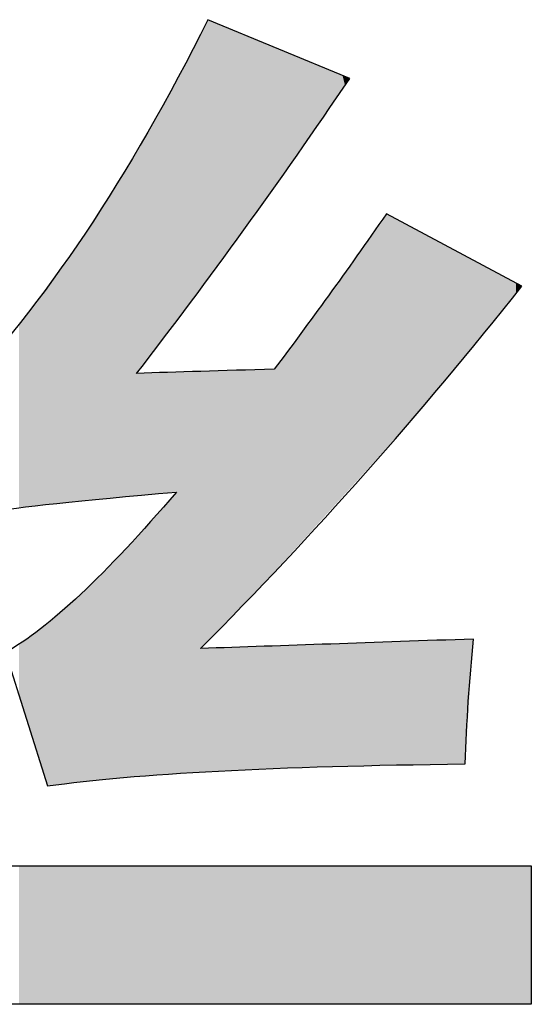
# Model space of a CAD drawing. Extents: x 68 to 125, y 76 to 211.
# Tile 39 of 89: x 69.54 to 70.72, y 195.81 to 198.07. Entities that reach past the tile are written whole.
import ezdxf

# ---------------------------------------------------------------- set-up
doc = ezdxf.new("R2010")
doc.units = 0
doc.layers.add('MAKE2D___U_53EF_U_89C1_U_0', color=7, linetype='CONTINUOUS')

# ---------------------------------------------------------------- blocks, each defined once
blk = doc.blocks.new('*U28')
at = {"layer": 'MAKE2D___U_53EF_U_89C1_U_0', "color": 252}
for points in [[(69.9753, 197.477), (69.9689, 198.0581), (69.9753, 198.0707)], [(69.9753, 197.477), (69.9753, 198.0707), (69.9755, 197.4773)], [(69.9755, 197.4773), (69.9753, 198.0707), (69.9755, 198.0706)], [(69.9755, 197.4773), (69.9755, 198.0706), (69.9762, 197.4783)], [(69.9762, 197.4783), (69.9755, 198.0706), (69.9762, 198.0704)], [(69.9762, 197.4783), (69.9762, 198.0704), (69.9765, 197.4788)], [(69.9765, 197.4788), (69.9762, 198.0704), (69.9765, 198.0702)], [(69.9765, 197.4788), (69.9765, 198.0702), (69.9892, 197.496)], [(69.9892, 197.496), (69.9765, 198.0702), (69.9892, 198.0649)], [(69.9892, 197.496), (69.9892, 198.0649), (70.0188, 197.536)], [(70.0188, 197.536), (69.9892, 198.0649), (70.0188, 198.0527)], [(69.9659, 197.4644), (69.9606, 198.0416), (69.9659, 198.0522)], [(69.9689, 197.4684), (69.9659, 198.0522), (69.9689, 198.0581)], [(69.9659, 197.4644), (69.9659, 198.0522), (69.9689, 197.4684)], [(69.9689, 197.4684), (69.9689, 198.0581), (69.9753, 197.477)], [(70.0188, 197.536), (70.0188, 198.0527), (70.0205, 197.5383)], [(70.0205, 197.5383), (70.0188, 198.0527), (70.0205, 198.052)], [(70.0205, 197.5383), (70.0205, 198.052), (70.0405, 197.5654)], [(70.0405, 197.5654), (70.0205, 198.052), (70.0405, 198.0437)], [(70.0405, 197.5654), (70.0405, 198.0437), (70.0607, 197.5928)], [(70.0607, 197.5928), (70.0405, 198.0437), (70.0607, 198.0353)], [(69.9541, 197.4483), (69.9242, 197.9709), (69.9541, 198.0287)], [(69.9551, 197.4498), (69.9541, 198.0287), (69.9551, 198.0307)], [(69.9541, 197.4483), (69.9541, 198.0287), (69.9551, 197.4498)], [(69.9606, 197.4571), (69.9551, 198.0307), (69.9606, 198.0415)], [(69.9551, 197.4498), (69.9551, 198.0307), (69.9606, 197.4571)], [(69.9606, 197.4572), (69.9606, 198.0415), (69.9606, 198.0416)], [(69.9606, 197.4572), (69.9606, 198.0416), (69.9659, 197.4644)], [(69.9606, 197.4571), (69.9606, 198.0415), (69.9606, 197.4572)], [(70.0607, 197.5928), (70.0607, 198.0353), (70.0642, 197.5975)], [(70.0642, 197.5975), (70.0607, 198.0353), (70.0642, 198.0338)], [(70.0642, 197.5975), (70.0642, 198.0338), (70.0884, 197.6303)], [(70.0884, 197.6303), (70.0642, 198.0338), (70.0884, 198.0238)], [(70.0884, 197.6303), (70.0884, 198.0238), (70.1026, 197.6508)], [(70.1026, 197.6508), (70.0884, 198.0238), (70.1026, 198.0179)], [(70.1026, 197.6508), (70.1026, 198.0179), (70.1042, 197.6531)], [(70.1042, 197.6531), (70.1026, 198.0179), (70.1042, 198.0172)], [(70.1042, 197.6531), (70.1042, 198.0172), (70.116, 197.6701)], [(70.116, 197.6701), (70.1042, 198.0172), (70.116, 198.0123)], [(70.116, 197.6701), (70.116, 198.0123), (70.1258, 197.684)], [(70.1258, 197.684), (70.116, 198.0123), (70.1258, 198.0083)], [(70.1258, 197.684), (70.1258, 198.0083), (70.1328, 197.6942)], [(70.1328, 197.6942), (70.1258, 198.0083), (70.1328, 198.0054)], [(70.1328, 197.6942), (70.1328, 198.0054), (70.1461, 197.7133)], [(70.1461, 197.7133), (70.1328, 198.0054), (70.1461, 197.9999)], [(70.1461, 197.7133), (70.1461, 197.9999), (70.1684, 197.7453)], [(70.1684, 197.7453), (70.1461, 197.9999), (70.1684, 197.9906)], [(70.1684, 197.7453), (70.1684, 197.9906), (70.173, 197.7519)], [(70.173, 197.7519), (70.1684, 197.9906), (70.173, 197.9887)], [(70.173, 197.7519), (70.173, 197.9887), (70.1746, 197.7542)], [(70.1746, 197.7542), (70.173, 197.9887), (70.1746, 197.988)], [(70.1746, 197.7542), (70.1746, 197.988), (70.2187, 197.8176)], [(70.2187, 197.8176), (70.1746, 197.988), (70.2187, 197.9698)], [(69.9242, 197.4079), (69.9023, 197.9315), (69.9242, 197.9709)], [(69.9242, 197.4079), (69.9242, 197.9709), (69.9541, 197.4483)], [(70.2187, 197.8176), (70.2187, 197.9698), (70.2609, 197.8783)], [(70.2609, 197.8783), (70.2187, 197.9698), (70.2609, 197.9522)], [(70.2609, 197.8783), (70.2609, 197.9522), (70.2845, 197.9122)], [(70.2845, 197.9122), (70.2609, 197.9522), (70.2845, 197.9424)], [(69.9012, 197.3766), (69.9001, 197.9276), (69.9012, 197.9296)], [(69.9023, 197.3781), (69.9012, 197.9296), (69.9023, 197.9315)], [(69.9012, 197.3766), (69.9012, 197.9296), (69.9023, 197.3781)], [(69.9023, 197.3781), (69.9023, 197.9315), (69.9242, 197.4079)], [(70.2845, 197.9122), (70.2845, 197.9424), (70.29, 197.9201)], [(70.29, 197.9201), (70.2845, 197.9424), (70.29, 197.9402)], [(70.29, 197.9201), (70.29, 197.9402), (70.2968, 197.9299)], [(70.2968, 197.9299), (70.29, 197.9402), (70.2968, 197.9373)], [(70.2968, 197.9299), (70.2968, 197.9373), (70.3008, 197.9357)], [(69.8934, 197.3662), (69.8803, 197.8922), (69.8934, 197.9157)], [(69.8977, 197.3719), (69.8934, 197.9157), (69.8977, 197.9233)], [(69.8934, 197.3662), (69.8934, 197.9157), (69.8977, 197.3719)], [(69.9001, 197.3751), (69.8977, 197.9233), (69.9001, 197.9276)], [(69.8977, 197.3719), (69.8977, 197.9233), (69.9001, 197.3751)], [(69.9001, 197.3751), (69.9001, 197.9276), (69.9012, 197.3766)], [(69.8803, 197.3483), (69.8732, 197.8796), (69.8803, 197.8922)], [(69.8803, 197.3483), (69.8803, 197.8922), (69.8934, 197.3662)], [(69.8732, 197.3388), (69.862, 197.8594), (69.8732, 197.8796)], [(69.8732, 197.3388), (69.8732, 197.8796), (69.8803, 197.3483)], [(69.8579, 197.3188), (69.8374, 197.8154), (69.8579, 197.8521)], [(69.862, 197.3241), (69.8579, 197.8521), (69.862, 197.8594)], [(69.8579, 197.3188), (69.8579, 197.8521), (69.862, 197.3241)], [(69.862, 197.3241), (69.862, 197.8594), (69.8732, 197.3388)], [(69.8291, 197.2812), (69.8221, 197.788), (69.8291, 197.8005)], [(69.8374, 197.292), (69.8291, 197.8005), (69.8374, 197.8154)], [(69.8291, 197.2812), (69.8291, 197.8005), (69.8374, 197.292)], [(69.8374, 197.292), (69.8374, 197.8154), (69.8579, 197.3188)], [(69.8145, 197.2622), (69.8122, 197.7704), (69.8145, 197.7744)], [(69.819, 197.2681), (69.8145, 197.7744), (69.819, 197.7825)], [(69.8145, 197.2622), (69.8145, 197.7744), (69.819, 197.2681)], [(69.8221, 197.2721), (69.819, 197.7825), (69.8221, 197.788)], [(69.819, 197.2681), (69.819, 197.7825), (69.8221, 197.2721)], [(69.8221, 197.2721), (69.8221, 197.788), (69.8291, 197.2812)], [(69.802, 196.9765), (69.7689, 197.7002), (69.802, 197.7521)], [(69.8122, 196.9774), (69.802, 197.7521), (69.8122, 197.7704)], [(69.802, 196.9765), (69.802, 197.7521), (69.8122, 196.9774)], [(69.8122, 197.2593), (69.8122, 197.7704), (69.8145, 197.2622)], [(69.7689, 196.9734), (69.7335, 197.6445), (69.7689, 197.7002)], [(69.7689, 196.9734), (69.7689, 197.7002), (69.802, 196.9765)], [(69.7334, 196.9702), (69.6883, 197.5737), (69.7334, 197.6445)], [(69.7334, 196.9702), (69.7334, 197.6445), (69.7335, 196.9702)], [(69.7335, 196.9702), (69.7334, 197.6445), (69.7335, 197.6445)], [(69.7335, 196.9702), (69.7335, 197.6445), (69.7689, 196.9734)], [(70.377, 197.0773), (70.3724, 197.6061), (70.377, 197.6128)], [(70.3853, 197.0864), (70.377, 197.6128), (70.3853, 197.6246)], [(70.377, 197.0773), (70.377, 197.6128), (70.3853, 197.0864)], [(70.3853, 197.0864), (70.3853, 197.6246), (70.3887, 197.0902)], [(70.3887, 197.0902), (70.3853, 197.6246), (70.3887, 197.6227)], [(70.3887, 197.0902), (70.3887, 197.6227), (70.4096, 197.1133)], [(70.4096, 197.1133), (70.3887, 197.6227), (70.4096, 197.6115)], [(70.3724, 197.0722), (70.3427, 197.5638), (70.3724, 197.6061)], [(70.3724, 197.0722), (70.3724, 197.6061), (70.377, 197.0773)], [(70.4096, 197.1133), (70.4096, 197.6115), (70.4273, 197.1328)], [(70.4273, 197.1328), (70.4096, 197.6115), (70.4273, 197.6021)], [(70.4273, 197.1328), (70.4273, 197.6021), (70.4287, 197.1343)], [(70.4287, 197.1343), (70.4273, 197.6021), (70.4287, 197.6013)], [(70.4287, 197.1343), (70.4287, 197.6013), (70.4452, 197.154)], [(70.4452, 197.154), (70.4287, 197.6013), (70.4452, 197.5925)], [(70.4452, 197.154), (70.4452, 197.5925), (70.5217, 197.2449)], [(70.5217, 197.2449), (70.4452, 197.5925), (70.5217, 197.5516)], [(69.6883, 196.9656), (69.6754, 197.5534), (69.6883, 197.5737)], [(69.6883, 196.9656), (69.6883, 197.5737), (69.7334, 196.9702)], [(69.6754, 196.9643), (69.6468, 197.5145), (69.6754, 197.5534)], [(69.6754, 196.9643), (69.6754, 197.5534), (69.6883, 196.9656)], [(70.3427, 197.0394), (70.3008, 197.5047), (70.3427, 197.5638)], [(70.3427, 197.0394), (70.3427, 197.5638), (70.3724, 197.0722)], [(70.5217, 197.2449), (70.5217, 197.5516), (70.5408, 197.2676)], [(70.5408, 197.2676), (70.5217, 197.5516), (70.5408, 197.5414)], [(70.5408, 197.2676), (70.5408, 197.5414), (70.5587, 197.2889)], [(70.5587, 197.2889), (70.5408, 197.5414), (70.5587, 197.5318)], [(70.5587, 197.2889), (70.5587, 197.5318), (70.5661, 197.2977)], [(70.5661, 197.2977), (70.5587, 197.5318), (70.5661, 197.5278)], [(70.5661, 197.2977), (70.5661, 197.5278), (70.5773, 197.3111)], [(70.5773, 197.3111), (70.5661, 197.5278), (70.5773, 197.5218)], [(69.6468, 196.9615), (69.628, 197.4889), (69.6468, 197.5145)], [(69.6468, 196.9615), (69.6468, 197.5145), (69.6754, 196.9643)], [(70.3008, 196.9932), (70.2968, 197.4991), (70.3008, 197.5047)], [(70.3008, 196.9932), (70.3008, 197.5047), (70.3427, 197.0394)], [(70.5773, 197.3111), (70.5773, 197.5218), (70.5819, 197.3165)], [(70.5819, 197.3165), (70.5773, 197.5218), (70.5819, 197.5194)], [(70.5819, 197.3165), (70.5819, 197.5194), (70.5849, 197.3201)], [(70.5849, 197.3201), (70.5819, 197.5194), (70.5849, 197.5178)], [(70.5849, 197.3201), (70.5849, 197.5178), (70.5853, 197.3205)], [(70.5853, 197.3205), (70.5849, 197.5178), (70.5853, 197.5176)], [(70.5853, 197.3205), (70.5853, 197.5176), (70.5861, 197.3215)], [(70.5861, 197.3215), (70.5853, 197.5176), (70.5861, 197.5171)], [(70.5861, 197.3215), (70.5861, 197.5171), (70.6363, 197.3835)], [(70.6363, 197.3835), (70.5861, 197.5171), (70.6363, 197.4903)], [(69.628, 196.9596), (69.6159, 197.4724), (69.628, 197.4889)], [(69.628, 196.9596), (69.628, 197.4889), (69.6468, 196.9615)], [(70.2845, 196.9752), (70.2609, 197.4493), (70.2845, 197.4817)], [(70.29, 196.9812), (70.2845, 197.4817), (70.29, 197.4894)], [(70.2845, 196.9752), (70.2845, 197.4817), (70.29, 196.9812)], [(70.2968, 196.9888), (70.29, 197.4894), (70.2968, 197.4991)], [(70.29, 196.9812), (70.29, 197.4894), (70.2968, 196.9888)], [(70.2968, 196.9888), (70.2968, 197.4991), (70.3008, 196.9932)], [(70.6363, 197.3835), (70.6363, 197.4903), (70.6634, 197.4169)], [(70.6634, 197.4169), (70.6363, 197.4903), (70.6634, 197.4758)], [(69.6039, 196.9568), (69.596, 197.4452), (69.6039, 197.456)], [(69.6059, 196.957), (69.6039, 197.456), (69.6059, 197.4587)], [(69.6039, 196.9568), (69.6039, 197.456), (69.6059, 196.957)], [(69.6063, 196.9571), (69.6059, 197.4587), (69.6063, 197.4592)], [(69.6059, 196.957), (69.6059, 197.4587), (69.6063, 196.9571)], [(69.6075, 196.9572), (69.6063, 197.4592), (69.6075, 197.4609)], [(69.6063, 196.9571), (69.6063, 197.4592), (69.6075, 196.9572)], [(69.6159, 196.9582), (69.6075, 197.4609), (69.6159, 197.4724)], [(69.6075, 196.9572), (69.6075, 197.4609), (69.6159, 196.9582)], [(69.6159, 196.9582), (69.6159, 197.4724), (69.628, 196.9596)], [(70.6634, 197.4169), (70.6634, 197.4758), (70.6719, 197.4275)], [(70.6719, 197.4275), (70.6634, 197.4758), (70.6719, 197.4712)], [(70.6719, 197.4275), (70.6719, 197.4712), (70.6826, 197.441)], [(70.6826, 197.441), (70.6719, 197.4712), (70.6826, 197.4655)], [(70.6826, 197.441), (70.6826, 197.4655), (70.6922, 197.453)], [(70.6922, 197.453), (70.6826, 197.4655), (70.6922, 197.4604)], [(70.6922, 197.453), (70.6922, 197.4604), (70.6928, 197.4538)], [(70.6928, 197.4538), (70.6922, 197.4604), (70.6928, 197.4601)], [(70.6928, 197.4538), (70.6928, 197.4601), (70.6962, 197.4582)], [(69.596, 196.9559), (69.5839, 197.4288), (69.596, 197.4452)], [(69.596, 196.9559), (69.596, 197.4452), (69.6039, 196.9568)], [(70.2609, 196.9491), (70.2187, 197.3914), (70.2609, 197.4493)], [(70.2609, 196.9491), (70.2609, 197.4493), (70.2845, 196.9752)], [(69.5839, 196.9545), (69.5692, 197.4087), (69.5839, 197.4288)], [(69.5839, 196.9545), (69.5839, 197.4288), (69.596, 196.9559)], [(69.5535, 196.951), (69.5456, 197.3766), (69.5535, 197.3873)], [(69.5692, 196.9528), (69.5535, 197.3873), (69.5692, 197.4087)], [(69.5535, 196.951), (69.5535, 197.3873), (69.5692, 196.9528)], [(69.5692, 196.9528), (69.5692, 197.4087), (69.5839, 196.9545)], [(70.2187, 196.9025), (70.1746, 197.3309), (70.2187, 197.3914)], [(70.2187, 196.9025), (70.2187, 197.3914), (70.2609, 196.9491)], [(69.5444, 196.9499), (69.5412, 197.3711), (69.5444, 197.3748)], [(69.5412, 196.9495), (69.5412, 197.3711), (69.5444, 196.9499)], [(69.5456, 196.9501), (69.5444, 197.3748), (69.5456, 197.3766)], [(69.5444, 196.9499), (69.5444, 197.3748), (69.5456, 196.9501)], [(69.5456, 196.9501), (69.5456, 197.3766), (69.5535, 196.951)], [(70.1684, 196.8471), (70.1461, 197.2928), (70.1684, 197.3226)], [(70.173, 196.8521), (70.1684, 197.3226), (70.173, 197.3287)], [(70.1684, 196.8471), (70.1684, 197.3226), (70.173, 196.8521)], [(70.1746, 196.8539), (70.173, 197.3287), (70.1746, 197.3309)], [(70.173, 196.8521), (70.173, 197.3287), (70.1746, 196.8539)], [(70.1746, 196.8539), (70.1746, 197.3309), (70.2187, 196.9025)], [(70.1328, 196.8078), (70.1258, 197.2676), (70.1328, 197.2752)], [(70.1461, 196.8225), (70.1328, 197.2752), (70.1461, 197.2928)], [(70.1328, 196.8078), (70.1328, 197.2752), (70.1461, 196.8225)], [(70.1461, 196.8225), (70.1461, 197.2928), (70.1684, 196.8471)], [(69.8122, 196.9774), (69.8122, 197.2593), (69.8145, 196.9776)], [(69.8145, 196.9776), (69.8122, 197.2593), (69.8145, 197.2582)], [(69.819, 196.978), (69.8145, 197.2582), (69.819, 197.2583)], [(69.8145, 196.9776), (69.8145, 197.2582), (69.819, 196.978)], [(69.8221, 196.9783), (69.819, 197.2583), (69.8221, 197.2584)], [(69.819, 196.978), (69.819, 197.2583), (69.8221, 196.9783)], [(69.8291, 196.9789), (69.8221, 197.2584), (69.8291, 197.2587)], [(69.8221, 196.9783), (69.8221, 197.2584), (69.8291, 196.9789)], [(69.8374, 196.9797), (69.8291, 197.2587), (69.8374, 197.259)], [(69.8291, 196.9789), (69.8291, 197.2587), (69.8374, 196.9797)], [(69.8579, 196.9816), (69.8374, 197.259), (69.8579, 197.2596)], [(69.8374, 196.9797), (69.8374, 197.259), (69.8579, 196.9816)], [(69.862, 196.982), (69.8579, 197.2596), (69.862, 197.2598)], [(69.8579, 196.9816), (69.8579, 197.2596), (69.862, 196.982)], [(69.8732, 196.9829), (69.862, 197.2598), (69.8732, 197.2601)], [(69.862, 196.982), (69.862, 197.2598), (69.8732, 196.9829)], [(69.8803, 196.9836), (69.8732, 197.2601), (69.8803, 197.2604)], [(69.8732, 196.9829), (69.8732, 197.2601), (69.8803, 196.9836)], [(69.8934, 196.9847), (69.8803, 197.2604), (69.8934, 197.2608)], [(69.8803, 196.9836), (69.8803, 197.2604), (69.8934, 196.9847)], [(69.8977, 196.9851), (69.8934, 197.2608), (69.8977, 197.261)], [(69.8934, 196.9847), (69.8934, 197.2608), (69.8977, 196.9851)], [(69.8977, 196.9851), (69.8977, 197.261), (69.9001, 196.9853)], [(69.9001, 196.9853), (69.8977, 197.261), (69.9001, 197.261)], [(69.9012, 196.9854), (69.9001, 197.261), (69.9012, 197.2611)], [(69.9001, 196.9853), (69.9001, 197.261), (69.9012, 196.9854)], [(69.9012, 196.9854), (69.9012, 197.2611), (69.9023, 196.9855)], [(69.9023, 196.9855), (69.9012, 197.2611), (69.9023, 197.2611)], [(69.9242, 196.3402), (69.9023, 197.2611), (69.9242, 197.2618)], [(69.9023, 196.3388), (69.9023, 197.2611), (69.9242, 196.3402)], [(69.9541, 196.3421), (69.9242, 197.2618), (69.9541, 197.2627)], [(69.9242, 196.3402), (69.9242, 197.2618), (69.9541, 196.3421)], [(69.9541, 196.3421), (69.9541, 197.2627), (69.9551, 196.3422)], [(69.9551, 196.3422), (69.9541, 197.2627), (69.9551, 197.2627)], [(69.9606, 196.3425), (69.9551, 197.2627), (69.9606, 197.2629)], [(69.9551, 196.3422), (69.9551, 197.2627), (69.9606, 196.3425)], [(69.9659, 196.6338), (69.9606, 197.2629), (69.9659, 197.263)], [(69.9606, 196.6263), (69.9606, 197.2629), (69.9606, 196.6285)], [(69.9606, 196.6285), (69.9606, 197.2629), (69.9606, 197.2629)], [(69.9606, 196.6285), (69.9606, 197.2629), (69.9659, 196.6338)], [(69.9689, 196.6368), (69.9659, 197.263), (69.9689, 197.2631)], [(69.9659, 196.6338), (69.9659, 197.263), (69.9689, 196.6368)], [(69.9753, 196.6432), (69.9689, 197.2631), (69.9753, 197.2633)], [(69.9689, 196.6368), (69.9689, 197.2631), (69.9753, 196.6432)], [(69.9753, 196.6432), (69.9753, 197.2633), (69.9755, 196.6435)], [(69.9755, 196.6435), (69.9753, 197.2633), (69.9755, 197.2633)], [(69.9755, 196.6435), (69.9755, 197.2633), (69.9762, 196.6442)], [(69.9762, 196.6442), (69.9755, 197.2633), (69.9762, 197.2633)], [(69.9762, 196.6442), (69.9762, 197.2633), (69.9765, 196.6445)], [(69.9765, 196.6445), (69.9762, 197.2633), (69.9765, 197.2633)], [(69.9892, 196.6575), (69.9765, 197.2633), (69.9892, 197.2637)], [(69.9765, 196.6445), (69.9765, 197.2633), (69.9892, 196.6575)], [(70.0188, 196.6875), (69.9892, 197.2637), (70.0188, 197.2646)], [(69.9892, 196.6575), (69.9892, 197.2637), (70.0188, 196.6875)], [(70.0205, 196.6893), (70.0188, 197.2646), (70.0205, 197.2647)], [(70.0188, 196.6875), (70.0188, 197.2646), (70.0205, 196.6893)], [(70.0405, 196.71), (70.0205, 197.2647), (70.0405, 197.2653)], [(70.0205, 196.6893), (70.0205, 197.2647), (70.0405, 196.71)], [(70.0607, 196.731), (70.0405, 197.2653), (70.0607, 197.2658)], [(70.0405, 196.71), (70.0405, 197.2653), (70.0607, 196.731)], [(70.0642, 196.7346), (70.0607, 197.2658), (70.0642, 197.2659)], [(70.0607, 196.731), (70.0607, 197.2658), (70.0642, 196.7346)], [(70.0884, 196.7597), (70.0642, 197.2659), (70.0884, 197.2666)], [(70.0642, 196.7346), (70.0642, 197.2659), (70.0884, 196.7597)], [(70.1026, 196.7745), (70.0884, 197.2666), (70.1026, 197.267)], [(70.0884, 196.7597), (70.0884, 197.2666), (70.1026, 196.7745)], [(70.1026, 196.7745), (70.1026, 197.267), (70.1042, 196.7763)], [(70.1042, 196.7763), (70.1026, 197.267), (70.1042, 197.267)], [(70.116, 196.7893), (70.1042, 197.267), (70.116, 197.2674)], [(70.1042, 196.7763), (70.1042, 197.267), (70.116, 196.7893)], [(70.1258, 196.8), (70.116, 197.2674), (70.1258, 197.2676)], [(70.116, 196.7893), (70.116, 197.2674), (70.1258, 196.8)], [(70.1258, 196.8), (70.1258, 197.2676), (70.1328, 196.8078)], [(69.8977, 196.3385), (69.8934, 196.9745), (69.8977, 196.9794)], [(69.9001, 196.3386), (69.8977, 196.9794), (69.9001, 196.9822)], [(69.8977, 196.3385), (69.8977, 196.9794), (69.9001, 196.3386)], [(69.9012, 196.3387), (69.9001, 196.9822), (69.9012, 196.9839)], [(69.9001, 196.3386), (69.9001, 196.9822), (69.9012, 196.3387)], [(69.9023, 196.3388), (69.9012, 196.9839), (69.9023, 196.9855)], [(69.9012, 196.3387), (69.9012, 196.9839), (69.9023, 196.3388)], [(69.8803, 196.3373), (69.8732, 196.9513), (69.8803, 196.9593)], [(69.8934, 196.3382), (69.8803, 196.9593), (69.8934, 196.9745)], [(69.8803, 196.3373), (69.8803, 196.9593), (69.8934, 196.3382)], [(69.8934, 196.3382), (69.8934, 196.9745), (69.8977, 196.3385)], [(69.8579, 196.3359), (69.8374, 196.9109), (69.8579, 196.934)], [(69.862, 196.3361), (69.8579, 196.934), (69.862, 196.9386)], [(69.8579, 196.3359), (69.8579, 196.934), (69.862, 196.3361)], [(69.8732, 196.3369), (69.862, 196.9386), (69.8732, 196.9513)], [(69.862, 196.3361), (69.862, 196.9386), (69.8732, 196.3369)], [(69.8732, 196.3369), (69.8732, 196.9513), (69.8803, 196.3373)], [(69.819, 196.3327), (69.8145, 196.8861), (69.819, 196.8909)], [(69.8221, 196.333), (69.819, 196.8909), (69.8221, 196.8941)], [(69.819, 196.3327), (69.819, 196.8909), (69.8221, 196.333)], [(69.8291, 196.3335), (69.8221, 196.8941), (69.8291, 196.9015)], [(69.8221, 196.333), (69.8221, 196.8941), (69.8291, 196.3335)], [(69.8374, 196.3342), (69.8291, 196.9015), (69.8374, 196.9109)], [(69.8291, 196.3335), (69.8291, 196.9015), (69.8374, 196.3342)], [(69.8374, 196.3342), (69.8374, 196.9109), (69.8579, 196.3359)], [(69.802, 196.3313), (69.7689, 196.8378), (69.802, 196.8729)], [(69.8122, 196.3322), (69.802, 196.8729), (69.8122, 196.8837)], [(69.802, 196.3313), (69.802, 196.8729), (69.8122, 196.3322)], [(69.8145, 196.3323), (69.8122, 196.8837), (69.8145, 196.8861)], [(69.8122, 196.3322), (69.8122, 196.8837), (69.8145, 196.3323)], [(69.8145, 196.3323), (69.8145, 196.8861), (69.819, 196.3327)], [(69.7689, 196.3287), (69.7335, 196.8003), (69.7689, 196.8378)], [(69.7689, 196.3287), (69.7689, 196.8378), (69.802, 196.3313)], [(69.7334, 196.3251), (69.6883, 196.7575), (69.7334, 196.8003)], [(69.7334, 196.3251), (69.7334, 196.8003), (69.7335, 196.3251)], [(69.7335, 196.3251), (69.7334, 196.8003), (69.7335, 196.8003)], [(69.7335, 196.3251), (69.7335, 196.8003), (69.7689, 196.3287)], [(69.6883, 196.3206), (69.6754, 196.7453), (69.6883, 196.7575)], [(69.6883, 196.3206), (69.6883, 196.7575), (69.7334, 196.3251)], [(69.6754, 196.319), (69.6468, 196.7182), (69.6754, 196.7453)], [(69.6754, 196.319), (69.6754, 196.7453), (69.6883, 196.3206)], [(69.6468, 196.3154), (69.628, 196.703), (69.6468, 196.7182)], [(69.6468, 196.3154), (69.6468, 196.7182), (69.6754, 196.319)], [(69.6059, 196.3116), (69.6039, 196.6834), (69.6059, 196.685)], [(69.6063, 196.3104), (69.6059, 196.685), (69.6063, 196.6853)], [(69.6059, 196.3116), (69.6059, 196.685), (69.6063, 196.3104)], [(69.6075, 196.3104), (69.6063, 196.6853), (69.6075, 196.6863)], [(69.6063, 196.3104), (69.6063, 196.6853), (69.6075, 196.3104)], [(69.6159, 196.3116), (69.6075, 196.6863), (69.6159, 196.6932)], [(69.6075, 196.3104), (69.6075, 196.6863), (69.6159, 196.3116)], [(69.628, 196.3131), (69.6159, 196.6932), (69.628, 196.703)], [(69.6159, 196.3116), (69.6159, 196.6932), (69.628, 196.3131)], [(69.628, 196.3131), (69.628, 196.703), (69.6468, 196.3154)], [(69.5839, 196.3813), (69.5692, 196.6553), (69.5839, 196.6672)], [(69.596, 196.3431), (69.5839, 196.6672), (69.596, 196.677)], [(69.5839, 196.3813), (69.5839, 196.6672), (69.596, 196.3431)], [(69.6039, 196.3179), (69.596, 196.677), (69.6039, 196.6834)], [(69.596, 196.3431), (69.596, 196.677), (69.6039, 196.3179)], [(69.6039, 196.3179), (69.6039, 196.6834), (69.6059, 196.3116)], [(69.5535, 196.4778), (69.5456, 196.6391), (69.5535, 196.6445)], [(69.5692, 196.428), (69.5535, 196.6445), (69.5692, 196.6553)], [(69.5535, 196.4778), (69.5535, 196.6445), (69.5692, 196.428)], [(69.5692, 196.428), (69.5692, 196.6553), (69.5839, 196.3813)], [(70.3724, 196.3577), (70.3427, 196.6394), (70.3724, 196.6404)], [(70.377, 196.3578), (70.3724, 196.6404), (70.377, 196.6406)], [(70.3724, 196.3577), (70.3724, 196.6404), (70.377, 196.3578)], [(70.3853, 196.358), (70.377, 196.6406), (70.3853, 196.6409)], [(70.377, 196.3578), (70.377, 196.6406), (70.3853, 196.358)], [(70.3887, 196.3581), (70.3853, 196.6409), (70.3887, 196.641)], [(70.3853, 196.358), (70.3853, 196.6409), (70.3887, 196.3581)], [(70.4096, 196.3585), (70.3887, 196.641), (70.4096, 196.6417)], [(70.3887, 196.3581), (70.3887, 196.641), (70.4096, 196.3585)], [(70.4273, 196.3589), (70.4096, 196.6417), (70.4273, 196.6423)], [(70.4096, 196.3585), (70.4096, 196.6417), (70.4273, 196.3589)], [(70.4287, 196.3589), (70.4273, 196.6423), (70.4287, 196.6424)], [(70.4273, 196.3589), (70.4273, 196.6423), (70.4287, 196.3589)], [(70.4452, 196.3592), (70.4287, 196.6424), (70.4452, 196.643)], [(70.4287, 196.3589), (70.4287, 196.6424), (70.4452, 196.3592)], [(70.5217, 196.3603), (70.4452, 196.643), (70.5217, 196.6457)], [(70.4452, 196.3592), (70.4452, 196.643), (70.5217, 196.3603)], [(70.5408, 196.3606), (70.5217, 196.6457), (70.5408, 196.6463)], [(70.5217, 196.3603), (70.5217, 196.6457), (70.5408, 196.3606)], [(70.5587, 196.3608), (70.5408, 196.6463), (70.5587, 196.647)], [(70.5408, 196.3606), (70.5408, 196.6463), (70.5587, 196.3608)], [(70.5661, 196.3609), (70.5587, 196.647), (70.5661, 196.6472)], [(70.5587, 196.3608), (70.5587, 196.647), (70.5661, 196.3609)], [(70.5773, 196.5398), (70.5661, 196.6472), (70.5773, 196.6476)], [(70.5661, 196.3609), (70.5661, 196.6472), (70.5773, 196.5398)], [(70.5773, 196.5398), (70.5773, 196.6476), (70.5819, 196.6123)], [(70.5819, 196.6123), (70.5773, 196.6476), (70.5819, 196.6475)], [(70.5819, 196.6123), (70.5819, 196.6475), (70.5849, 196.6435)], [(70.5849, 196.6435), (70.5819, 196.6475), (70.5849, 196.6474)], [(70.5849, 196.6435), (70.5849, 196.6474), (70.5853, 196.6474)], [(69.5444, 196.5069), (69.5412, 196.6361), (69.5444, 196.6383)], [(69.5412, 196.517), (69.5412, 196.6361), (69.5444, 196.5069)], [(69.5456, 196.5028), (69.5444, 196.6383), (69.5456, 196.6391)], [(69.5444, 196.5069), (69.5444, 196.6383), (69.5456, 196.5028)], [(69.5456, 196.5028), (69.5456, 196.6391), (69.5535, 196.4778)], [(69.9659, 196.3428), (69.9606, 196.6263), (69.9659, 196.6264)], [(69.9606, 196.3425), (69.9606, 196.6263), (69.9606, 196.3425)], [(69.9606, 196.3425), (69.9606, 196.6263), (69.9606, 196.6263)], [(69.9606, 196.3425), (69.9606, 196.6263), (69.9659, 196.3428)], [(69.9689, 196.3429), (69.9659, 196.6264), (69.9689, 196.6265)], [(69.9659, 196.3428), (69.9659, 196.6264), (69.9689, 196.3429)], [(69.9753, 196.3432), (69.9689, 196.6265), (69.9753, 196.6268)], [(69.9689, 196.3429), (69.9689, 196.6265), (69.9753, 196.3432)], [(69.9753, 196.3432), (69.9753, 196.6268), (69.9755, 196.3433)], [(69.9755, 196.3433), (69.9753, 196.6268), (69.9755, 196.6268)], [(69.9755, 196.3433), (69.9755, 196.6268), (69.9762, 196.3433)], [(69.9762, 196.3433), (69.9755, 196.6268), (69.9762, 196.6268)], [(69.9762, 196.3433), (69.9762, 196.6268), (69.9765, 196.3433)], [(69.9765, 196.3433), (69.9762, 196.6268), (69.9765, 196.6268)], [(69.9892, 196.344), (69.9765, 196.6268), (69.9892, 196.6272)], [(69.9765, 196.3433), (69.9765, 196.6268), (69.9892, 196.344)], [(70.0188, 196.3455), (69.9892, 196.6272), (70.0188, 196.6282)], [(69.9892, 196.344), (69.9892, 196.6272), (70.0188, 196.3455)], [(70.0205, 196.3456), (70.0188, 196.6282), (70.0205, 196.6283)], [(70.0188, 196.3455), (70.0188, 196.6282), (70.0205, 196.3456)], [(70.0405, 196.3466), (70.0205, 196.6283), (70.0405, 196.629)], [(70.0205, 196.3456), (70.0205, 196.6283), (70.0405, 196.3466)], [(70.0607, 196.3477), (70.0405, 196.629), (70.0607, 196.6297)], [(70.0405, 196.3466), (70.0405, 196.629), (70.0607, 196.3477)], [(70.0642, 196.3478), (70.0607, 196.6297), (70.0642, 196.6298)], [(70.0607, 196.3477), (70.0607, 196.6297), (70.0642, 196.3478)], [(70.0884, 196.3488), (70.0642, 196.6298), (70.0884, 196.6306)], [(70.0642, 196.3478), (70.0642, 196.6298), (70.0884, 196.3488)], [(70.1026, 196.3494), (70.0884, 196.6306), (70.1026, 196.6311)], [(70.0884, 196.3488), (70.0884, 196.6306), (70.1026, 196.3494)], [(70.1026, 196.3494), (70.1026, 196.6311), (70.1042, 196.3494)], [(70.1042, 196.3494), (70.1026, 196.6311), (70.1042, 196.6311)], [(70.116, 196.3499), (70.1042, 196.6311), (70.116, 196.6315)], [(70.1042, 196.3494), (70.1042, 196.6311), (70.116, 196.3499)], [(70.1258, 196.3503), (70.116, 196.6315), (70.1258, 196.6319)], [(70.116, 196.3499), (70.116, 196.6315), (70.1258, 196.3503)], [(70.1328, 196.3506), (70.1258, 196.6319), (70.1328, 196.6321)], [(70.1258, 196.3503), (70.1258, 196.6319), (70.1328, 196.3506)], [(70.1461, 196.3511), (70.1328, 196.6321), (70.1461, 196.6326)], [(70.1328, 196.3506), (70.1328, 196.6321), (70.1461, 196.3511)], [(70.1684, 196.352), (70.1461, 196.6326), (70.1684, 196.6334)], [(70.1461, 196.3511), (70.1461, 196.6326), (70.1684, 196.352)], [(70.173, 196.3522), (70.1684, 196.6334), (70.173, 196.6335)], [(70.1684, 196.352), (70.1684, 196.6334), (70.173, 196.3522)], [(70.1746, 196.3523), (70.173, 196.6335), (70.1746, 196.6336)], [(70.173, 196.3522), (70.173, 196.6335), (70.1746, 196.3523)], [(70.2187, 196.3536), (70.1746, 196.6336), (70.2187, 196.6351)], [(70.1746, 196.3523), (70.1746, 196.6336), (70.2187, 196.3536)], [(70.2609, 196.3549), (70.2187, 196.6351), (70.2609, 196.6366)], [(70.2187, 196.3536), (70.2187, 196.6351), (70.2609, 196.3549)], [(70.2845, 196.3557), (70.2609, 196.6366), (70.2845, 196.6374)], [(70.2609, 196.3549), (70.2609, 196.6366), (70.2845, 196.3557)], [(70.29, 196.3558), (70.2845, 196.6374), (70.29, 196.6376)], [(70.2845, 196.3557), (70.2845, 196.6374), (70.29, 196.3558)], [(70.2968, 196.356), (70.29, 196.6376), (70.2968, 196.6378)], [(70.29, 196.3558), (70.29, 196.6376), (70.2968, 196.356)], [(70.3008, 196.3561), (70.2968, 196.6378), (70.3008, 196.6379)], [(70.2968, 196.356), (70.2968, 196.6378), (70.3008, 196.3561)], [(70.3427, 196.3571), (70.3008, 196.6379), (70.3427, 196.6394)], [(70.3008, 196.3561), (70.3008, 196.6379), (70.3427, 196.3571)], [(70.3427, 196.3571), (70.3427, 196.6394), (70.3724, 196.3577)], [(69.5412, 195.8087), (69.5412, 196.127), (69.5444, 195.8087)], [(69.5444, 195.8087), (69.5412, 196.127), (69.5444, 196.127)], [(69.5444, 195.8087), (69.5444, 196.127), (69.5456, 195.8087)], [(69.5456, 195.8087), (69.5444, 196.127), (69.5456, 196.127)], [(69.5456, 195.8087), (69.5456, 196.127), (69.5535, 195.8087)], [(69.5535, 195.8087), (69.5456, 196.127), (69.5535, 196.127)], [(69.5535, 195.8087), (69.5535, 196.127), (69.5692, 195.8087)], [(69.5692, 195.8087), (69.5535, 196.127), (69.5692, 196.127)], [(69.5692, 195.8087), (69.5692, 196.127), (69.5839, 195.8087)], [(69.5839, 195.8087), (69.5692, 196.127), (69.5839, 196.127)], [(69.5839, 195.8087), (69.5839, 196.127), (69.596, 195.8087)], [(69.596, 195.8087), (69.5839, 196.127), (69.596, 196.127)], [(69.596, 195.8087), (69.596, 196.127), (69.6039, 195.8087)], [(69.6039, 195.8087), (69.596, 196.127), (69.6039, 196.127)], [(69.6039, 195.8087), (69.6039, 196.127), (69.6059, 195.8087)], [(69.6059, 195.8087), (69.6039, 196.127), (69.6059, 196.127)], [(69.6059, 195.8087), (69.6059, 196.127), (69.6063, 195.8087)], [(69.6063, 195.8087), (69.6059, 196.127), (69.6063, 196.127)], [(69.6063, 195.8087), (69.6063, 196.127), (69.6075, 195.8087)], [(69.6075, 195.8087), (69.6063, 196.127), (69.6075, 196.127)], [(69.6075, 195.8087), (69.6075, 196.127), (69.6159, 195.8087)], [(69.6159, 195.8087), (69.6075, 196.127), (69.6159, 196.127)], [(69.6159, 195.8087), (69.6159, 196.127), (69.628, 195.8087)], [(69.628, 195.8087), (69.6159, 196.127), (69.628, 196.127)], [(69.628, 195.8087), (69.628, 196.127), (69.6468, 195.8087)], [(69.6468, 195.8087), (69.628, 196.127), (69.6468, 196.127)], [(69.6468, 195.8087), (69.6468, 196.127), (69.6754, 195.8087)], [(69.6754, 195.8087), (69.6468, 196.127), (69.6754, 196.127)], [(69.6754, 195.8087), (69.6754, 196.127), (69.6883, 195.8087)], [(69.6883, 195.8087), (69.6754, 196.127), (69.6883, 196.127)], [(69.6883, 195.8087), (69.6883, 196.127), (69.7334, 195.8087)], [(69.7334, 195.8087), (69.6883, 196.127), (69.7334, 196.127)], [(69.7334, 195.8087), (69.7334, 196.127), (69.7335, 195.8087)], [(69.7335, 195.8087), (69.7334, 196.127), (69.7335, 196.127)], [(69.7335, 195.8087), (69.7335, 196.127), (69.7689, 195.8087)], [(69.7689, 195.8087), (69.7335, 196.127), (69.7689, 196.127)], [(69.7689, 195.8087), (69.7689, 196.127), (69.802, 195.8087)], [(69.802, 195.8087), (69.7689, 196.127), (69.802, 196.127)], [(69.802, 195.8087), (69.802, 196.127), (69.8122, 195.8087)], [(69.8122, 195.8087), (69.802, 196.127), (69.8122, 196.127)], [(69.8122, 195.8087), (69.8122, 196.127), (69.8145, 195.8087)], [(69.8145, 195.8087), (69.8122, 196.127), (69.8145, 196.127)], [(69.8145, 195.8087), (69.8145, 196.127), (69.819, 195.8087)], [(69.819, 195.8087), (69.8145, 196.127), (69.819, 196.127)], [(69.819, 195.8087), (69.819, 196.127), (69.8221, 195.8087)], [(69.8221, 195.8087), (69.819, 196.127), (69.8221, 196.127)], [(69.8221, 195.8087), (69.8221, 196.127), (69.8291, 195.8087)], [(69.8291, 195.8087), (69.8221, 196.127), (69.8291, 196.127)], [(69.8291, 195.8087), (69.8291, 196.127), (69.8374, 195.8087)], [(69.8374, 195.8087), (69.8291, 196.127), (69.8374, 196.127)], [(69.8374, 195.8087), (69.8374, 196.127), (69.8579, 195.8087)], [(69.8579, 195.8087), (69.8374, 196.127), (69.8579, 196.127)], [(69.8579, 195.8087), (69.8579, 196.127), (69.862, 195.8087)], [(69.862, 195.8087), (69.8579, 196.127), (69.862, 196.127)], [(69.862, 195.8087), (69.862, 196.127), (69.8732, 195.8087)], [(69.8732, 195.8087), (69.862, 196.127), (69.8732, 196.127)], [(69.8732, 195.8087), (69.8732, 196.127), (69.8803, 195.8087)], [(69.8803, 195.8087), (69.8732, 196.127), (69.8803, 196.127)], [(69.8803, 195.8087), (69.8803, 196.127), (69.8934, 195.8087)], [(69.8934, 195.8087), (69.8803, 196.127), (69.8934, 196.127)], [(69.8934, 195.8087), (69.8934, 196.127), (69.8977, 195.8087)], [(69.8977, 195.8087), (69.8934, 196.127), (69.8977, 196.127)], [(69.8977, 195.8087), (69.8977, 196.127), (69.9001, 195.8087)], [(69.9001, 195.8087), (69.8977, 196.127), (69.9001, 196.127)], [(69.9001, 195.8087), (69.9001, 196.127), (69.9012, 195.8087)], [(69.9012, 195.8087), (69.9001, 196.127), (69.9012, 196.127)], [(69.9012, 195.8087), (69.9012, 196.127), (69.9023, 195.8087)], [(69.9023, 195.8087), (69.9012, 196.127), (69.9023, 196.127)], [(69.9023, 195.8087), (69.9023, 196.127), (69.9242, 195.8087)], [(69.9242, 195.8087), (69.9023, 196.127), (69.9242, 196.127)], [(69.9242, 195.8087), (69.9242, 196.127), (69.9541, 195.8087)], [(69.9541, 195.8087), (69.9242, 196.127), (69.9541, 196.127)], [(69.9541, 195.8087), (69.9541, 196.127), (69.9551, 195.8087)], [(69.9551, 195.8087), (69.9541, 196.127), (69.9551, 196.127)], [(69.9551, 195.8087), (69.9551, 196.127), (69.9606, 195.8087)], [(69.9606, 195.8087), (69.9551, 196.127), (69.9606, 196.127)], [(69.9606, 195.8087), (69.9606, 196.127), (69.9606, 195.8087)], [(69.9606, 195.8087), (69.9606, 196.127), (69.9606, 196.127)], [(69.9606, 195.8087), (69.9606, 196.127), (69.9659, 195.8087)], [(69.9659, 195.8087), (69.9606, 196.127), (69.9659, 196.127)], [(69.9659, 195.8087), (69.9659, 196.127), (69.9689, 195.8087)], [(69.9689, 195.8087), (69.9659, 196.127), (69.9689, 196.127)], [(69.9689, 195.8087), (69.9689, 196.127), (69.9753, 195.8087)], [(69.9753, 195.8087), (69.9689, 196.127), (69.9753, 196.127)], [(69.9753, 195.8087), (69.9753, 196.127), (69.9755, 195.8087)], [(69.9755, 195.8087), (69.9753, 196.127), (69.9755, 196.127)], [(69.9755, 195.8087), (69.9755, 196.127), (69.9762, 195.8087)], [(69.9762, 195.8087), (69.9755, 196.127), (69.9762, 196.127)], [(69.9762, 195.8087), (69.9762, 196.127), (69.9765, 195.8087)], [(69.9765, 195.8087), (69.9762, 196.127), (69.9765, 196.127)], [(69.9765, 195.8087), (69.9765, 196.127), (69.9892, 195.8087)], [(69.9892, 195.8087), (69.9765, 196.127), (69.9892, 196.127)], [(69.9892, 195.8087), (69.9892, 196.127), (70.0188, 195.8087)], [(70.0188, 195.8087), (69.9892, 196.127), (70.0188, 196.127)], [(70.0188, 195.8087), (70.0188, 196.127), (70.0205, 195.8087)], [(70.0205, 195.8087), (70.0188, 196.127), (70.0205, 196.127)], [(70.0205, 195.8087), (70.0205, 196.127), (70.0405, 195.8087)], [(70.0405, 195.8087), (70.0205, 196.127), (70.0405, 196.127)], [(70.0405, 195.8087), (70.0405, 196.127), (70.0607, 195.8087)], [(70.0607, 195.8087), (70.0405, 196.127), (70.0607, 196.127)], [(70.0607, 195.8087), (70.0607, 196.127), (70.0642, 195.8087)], [(70.0642, 195.8087), (70.0607, 196.127), (70.0642, 196.127)], [(70.0642, 195.8087), (70.0642, 196.127), (70.0884, 195.8087)], [(70.0884, 195.8087), (70.0642, 196.127), (70.0884, 196.127)], [(70.0884, 195.8087), (70.0884, 196.127), (70.1026, 195.8087)], [(70.1026, 195.8087), (70.0884, 196.127), (70.1026, 196.127)], [(70.1026, 195.8087), (70.1026, 196.127), (70.1042, 195.8087)], [(70.1042, 195.8087), (70.1026, 196.127), (70.1042, 196.127)], [(70.1042, 195.8087), (70.1042, 196.127), (70.116, 195.8087)], [(70.116, 195.8087), (70.1042, 196.127), (70.116, 196.127)], [(70.116, 195.8087), (70.116, 196.127), (70.1258, 195.8087)], [(70.1258, 195.8087), (70.116, 196.127), (70.1258, 196.127)], [(70.1258, 195.8087), (70.1258, 196.127), (70.1328, 195.8087)], [(70.1328, 195.8087), (70.1258, 196.127), (70.1328, 196.127)], [(70.1328, 195.8087), (70.1328, 196.127), (70.1461, 195.8087)], [(70.1461, 195.8087), (70.1328, 196.127), (70.1461, 196.127)], [(70.1461, 195.8087), (70.1461, 196.127), (70.1684, 195.8087)], [(70.1684, 195.8087), (70.1461, 196.127), (70.1684, 196.127)], [(70.1684, 195.8087), (70.1684, 196.127), (70.173, 195.8087)], [(70.173, 195.8087), (70.1684, 196.127), (70.173, 196.127)], [(70.173, 195.8087), (70.173, 196.127), (70.1746, 195.8087)], [(70.1746, 195.8087), (70.173, 196.127), (70.1746, 196.127)], [(70.1746, 195.8087), (70.1746, 196.127), (70.2187, 195.8087)], [(70.2187, 195.8087), (70.1746, 196.127), (70.2187, 196.127)], [(70.2187, 195.8087), (70.2187, 196.127), (70.2609, 195.8087)], [(70.2609, 195.8087), (70.2187, 196.127), (70.2609, 196.127)], [(70.2609, 195.8087), (70.2609, 196.127), (70.2845, 195.8087)], [(70.2845, 195.8087), (70.2609, 196.127), (70.2845, 196.127)], [(70.2845, 195.8087), (70.2845, 196.127), (70.29, 195.8087)], [(70.29, 195.8087), (70.2845, 196.127), (70.29, 196.127)], [(70.29, 195.8087), (70.29, 196.127), (70.2968, 195.8087)], [(70.2968, 195.8087), (70.29, 196.127), (70.2968, 196.127)], [(70.2968, 195.8087), (70.2968, 196.127), (70.3008, 195.8087)], [(70.3008, 195.8087), (70.2968, 196.127), (70.3008, 196.127)], [(70.3008, 195.8087), (70.3008, 196.127), (70.3427, 195.8087)], [(70.3427, 195.8087), (70.3008, 196.127), (70.3427, 196.127)], [(70.3427, 195.8087), (70.3427, 196.127), (70.3724, 195.8087)], [(70.3724, 195.8087), (70.3427, 196.127), (70.3724, 196.127)], [(70.3724, 195.8087), (70.3724, 196.127), (70.377, 195.8087)], [(70.377, 195.8087), (70.3724, 196.127), (70.377, 196.127)], [(70.377, 195.8087), (70.377, 196.127), (70.3853, 195.8087)], [(70.3853, 195.8087), (70.377, 196.127), (70.3853, 196.127)], [(70.3853, 195.8087), (70.3853, 196.127), (70.3887, 195.8087)], [(70.3887, 195.8087), (70.3853, 196.127), (70.3887, 196.127)], [(70.3887, 195.8087), (70.3887, 196.127), (70.4096, 195.8087)], [(70.4096, 195.8087), (70.3887, 196.127), (70.4096, 196.127)], [(70.4096, 195.8087), (70.4096, 196.127), (70.4273, 195.8087)], [(70.4273, 195.8087), (70.4096, 196.127), (70.4273, 196.127)], [(70.4273, 195.8087), (70.4273, 196.127), (70.4287, 195.8087)], [(70.4287, 195.8087), (70.4273, 196.127), (70.4287, 196.127)], [(70.4287, 195.8087), (70.4287, 196.127), (70.4452, 195.8087)], [(70.4452, 195.8087), (70.4287, 196.127), (70.4452, 196.127)], [(70.4452, 195.8087), (70.4452, 196.127), (70.5217, 195.8087)], [(70.5217, 195.8087), (70.4452, 196.127), (70.5217, 196.127)], [(70.5217, 195.8087), (70.5217, 196.127), (70.5408, 195.8087)], [(70.5408, 195.8087), (70.5217, 196.127), (70.5408, 196.127)], [(70.5408, 195.8087), (70.5408, 196.127), (70.5587, 195.8087)], [(70.5587, 195.8087), (70.5408, 196.127), (70.5587, 196.127)], [(70.5587, 195.8087), (70.5587, 196.127), (70.5661, 195.8087)], [(70.5661, 195.8087), (70.5587, 196.127), (70.5661, 196.127)], [(70.5661, 195.8087), (70.5661, 196.127), (70.5773, 195.8087)], [(70.5773, 195.8087), (70.5661, 196.127), (70.5773, 196.127)], [(70.5773, 195.8087), (70.5773, 196.127), (70.5819, 195.8087)], [(70.5819, 195.8087), (70.5773, 196.127), (70.5819, 196.127)], [(70.5819, 195.8087), (70.5819, 196.127), (70.5849, 195.8087)], [(70.5849, 195.8087), (70.5819, 196.127), (70.5849, 196.127)], [(70.5849, 195.8087), (70.5849, 196.127), (70.5853, 195.8087)], [(70.5853, 195.8087), (70.5849, 196.127), (70.5853, 196.127)], [(70.5853, 195.8087), (70.5853, 196.127), (70.5861, 195.8087)], [(70.5861, 195.8087), (70.5853, 196.127), (70.5861, 196.127)], [(70.5861, 195.8087), (70.5861, 196.127), (70.6363, 195.8087)], [(70.6363, 195.8087), (70.5861, 196.127), (70.6363, 196.127)], [(70.6363, 195.8087), (70.6363, 196.127), (70.6634, 195.8087)], [(70.6634, 195.8087), (70.6363, 196.127), (70.6634, 196.127)], [(70.6634, 195.8087), (70.6634, 196.127), (70.6719, 195.8087)], [(70.6719, 195.8087), (70.6634, 196.127), (70.6719, 196.127)], [(70.6719, 195.8087), (70.6719, 196.127), (70.6826, 195.8087)], [(70.6826, 195.8087), (70.6719, 196.127), (70.6826, 196.127)], [(70.6826, 195.8087), (70.6826, 196.127), (70.6922, 195.8087)], [(70.6922, 195.8087), (70.6826, 196.127), (70.6922, 196.127)], [(70.6922, 195.8087), (70.6922, 196.127), (70.6928, 195.8087)], [(70.6928, 195.8087), (70.6922, 196.127), (70.6928, 196.127)], [(70.6928, 195.8087), (70.6928, 196.127), (70.6962, 195.8087)], [(70.6962, 195.8087), (70.6928, 196.127), (70.6962, 196.127)], [(70.6962, 195.8087), (70.6962, 196.127), (70.718, 195.8087)], [(70.718, 195.8087), (70.6962, 196.127), (70.718, 196.127)]]:
    blk.add_solid(points, dxfattribs=at)
blk = doc.blocks.new('BLOCK_3')
at = {"layer": 'MAKE2D___U_53EF_U_89C1_U_0'}
blk.add_lwpolyline([(68.3523, 196.127), (70.718, 196.127), (70.718, 195.8087), (68.3523, 195.8087), (68.3523, 196.127)], dxfattribs=at)
blk.add_open_spline([(70.5661, 196.3609), (70.1304, 196.3561), (69.8104, 196.3392), (69.6063, 196.3103), (69.6063, 196.3103), (69.5098, 196.6166), (69.5098, 196.6166), (69.6095, 196.6729), (69.7405, 196.7959), (69.9029, 196.9855), (69.6795, 196.9662), (69.5363, 196.9509), (69.4736, 196.9397), (69.4736, 196.9397), (69.3892, 197.1953), (69.3892, 197.1953), (69.5999, 197.4172), (69.7952, 197.709), (69.9753, 198.0707), (69.9753, 198.0707), (70.3008, 197.9357), (70.3008, 197.9357), (70.1401, 197.6978), (69.9768, 197.4718), (69.8113, 197.2581), (69.9029, 197.2613), (70.0081, 197.2644), (70.1272, 197.2677), (70.2076, 197.3738), (70.2936, 197.4928), (70.3852, 197.6246), (70.3852, 197.6246), (70.6963, 197.4582), (70.6963, 197.4582), (70.4633, 197.164), (70.2173, 196.8867), (69.9584, 196.6262), (70.148, 196.6326), (70.3571, 196.6398), (70.5854, 196.6479), (70.5757, 196.553), (70.5693, 196.4574), (70.5661, 196.3609)], degree=3, knots=[0, 0, 0, 0, 1, 1, 1, 2, 2, 2, 3, 3, 3, 4, 4, 4, 5, 5, 5, 6, 6, 6, 7, 7, 7, 8, 8, 8, 9, 9, 9, 10, 10, 10, 11, 11, 11, 12, 12, 12, 13, 13, 13, 14, 14, 14, 14], dxfattribs=at)
at = {"layer": 'MAKE2D___U_53EF_U_89C1_U_0', "color": 252}
blk.add_blockref('*U28', (0, 0), dxfattribs=at)

msp = doc.modelspace()

# ---------------------------------------------------------------- block references
at = {"layer": 'MAKE2D___U_53EF_U_89C1_U_0'}
msp.add_blockref('BLOCK_3', (0, 0), dxfattribs=at)

doc.saveas('drawing.dxf')
